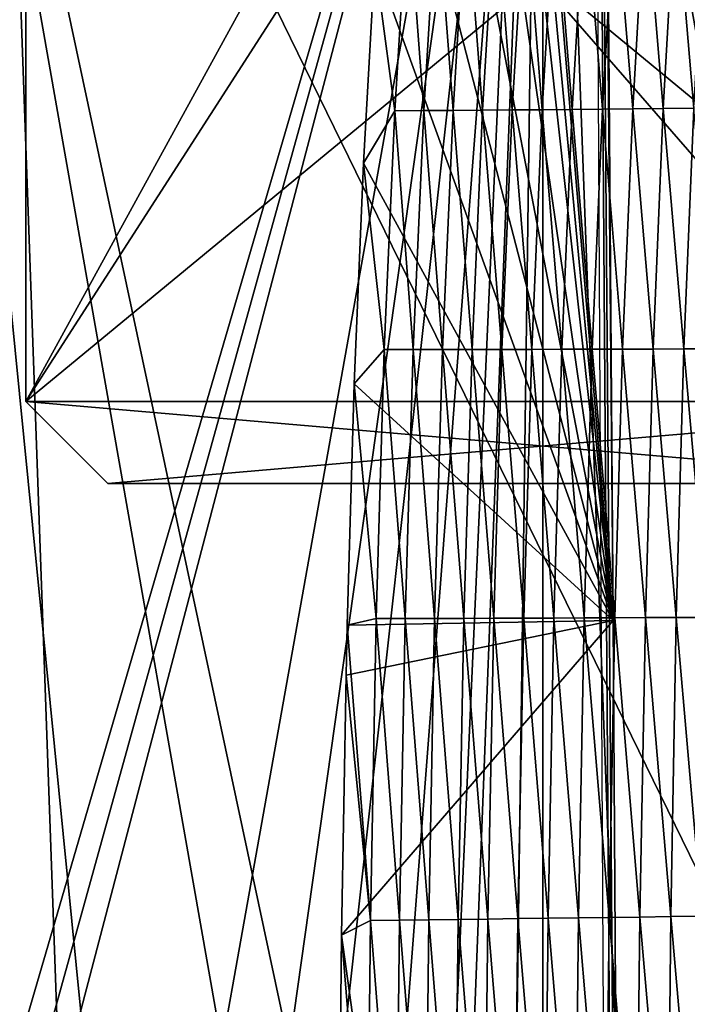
# Model space of a CAD drawing. Extents: x -65 to 446, y -88 to 1318.
# Tile 82 of 229: x 47 to 51, y -46 to -40. Entities that reach past the tile are written whole.
import ezdxf

# ---------------------------------------------------------------- set-up
doc = ezdxf.new("R2010")
doc.units = 0
doc.header["$LTSCALE"] = 65.185185
for name, color, linetype in [('1301', 7, 'CONTINUOUS'), ('1340', 7, 'CONTINUOUS'), ('1386', 7, 'CONTINUOUS'), ('1499', 7, 'CONTINUOUS'), ('1546', 7, 'CONTINUOUS'), ('1548', 7, 'CONTINUOUS'), ('1549', 7, 'CONTINUOUS'), ('1550', 7, 'CONTINUOUS'), ('1551', 7, 'CONTINUOUS'), ('1552', 7, 'CONTINUOUS'), ('1553', 7, 'CONTINUOUS'), ('1557', 7, 'CONTINUOUS'), ('1558', 7, 'CONTINUOUS'), ('815', 7, 'CONTINUOUS'), ('821', 7, 'CONTINUOUS'), ('822', 7, 'CONTINUOUS'), ('922', 7, 'CONTINUOUS')]:
    doc.layers.add(name, color=color, linetype=linetype)

msp = doc.modelspace()

# ---------------------------------------------------------------- linework, layer by layer
at = {"layer": '1301', "color": 7, "linetype": 'CONTINUOUS'}
for points in [[(50.301, -33.8575, 14.7553), (54.0933, -33.843, 13.9243), (50.4004, -52.2625, 16.6897), (50.301, -33.8575, 14.7553)], [(50.4004, -52.2625, 16.6897), (54.0933, -33.843, 13.9243), (50.5189, -75.5, 19.1321), (50.4004, -52.2625, 16.6897)], [(50.5189, -75.5, 19.1321), (54.0933, -33.843, 13.9243), (51.8312, -75.5, 18.9461), (50.5189, -75.5, 19.1321)]]:
    msp.add_3dface(points, dxfattribs=at)
at = {"layer": '1340', "color": 7, "linetype": 'CONTINUOUS'}
for points in [[(28.2155, -50.9658, 19.5699), (50.2327, -22.041, 16.5298), (25.0949, -38.1293, 18.2208), (28.2155, -50.9658, 19.5699)], [(30.5595, -64.2624, 20.9675), (50.2327, -22.041, 16.5298), (28.2155, -50.9658, 19.5699), (30.5595, -64.2624, 20.9675)], [(50.6573, -81.9304, 22.8245), (50.2327, -22.041, 16.5298), (30.5595, -64.2624, 20.9675), (50.6573, -81.9304, 22.8245)], [(50.6573, -81.9304, 22.8245), (50.5183, -58.3603, 20.3471), (50.2327, -22.041, 16.5298), (50.6573, -81.9304, 22.8245)], [(50.5183, -58.3603, 20.3471), (50.4273, -43.8355, 18.8205), (50.2327, -22.041, 16.5298), (50.5183, -58.3603, 20.3471)], [(50.3229, -29.8337, 17.3489), (50.2327, -22.041, 16.5298), (50.4273, -43.8355, 18.8205), (50.3229, -29.8337, 17.3489)]]:
    msp.add_3dface(points, dxfattribs=at)
at = {"layer": '1386', "color": 7, "linetype": 'CONTINUOUS'}
for points in [[(50.3229, -29.8337, 17.3489), (50.4273, -43.8355, 18.8205), (49.5957, -33.9518, 17.8077), (50.3229, -29.8337, 17.3489)], [(49.5957, -33.9518, 17.8077), (50.4273, -43.8355, 18.8205), (49.5411, -34.466, 17.8645), (49.5957, -33.9518, 17.8077)], [(49.5411, -34.466, 17.8645), (50.4273, -43.8355, 18.8205), (49.4651, -35.125, 17.9377), (49.5411, -34.466, 17.8645)], [(49.4651, -35.125, 17.9377), (50.4273, -43.8355, 18.8205), (49.3283, -36.2277, 18.0612), (49.4651, -35.125, 17.9377)], [(49.3283, -36.2277, 18.0612), (50.4273, -43.8355, 18.8205), (49.1898, -37.3722, 18.19), (49.3283, -36.2277, 18.0612)], [(49.1898, -37.3722, 18.19), (50.4273, -43.8355, 18.8205), (49.0686, -38.5879, 18.3263), (49.1898, -37.3722, 18.19)], [(49.0686, -38.5879, 18.3263), (50.4273, -43.8355, 18.8205), (48.9755, -39.8173, 18.4631), (49.0686, -38.5879, 18.3263)], [(48.9755, -39.8173, 18.4631), (50.4273, -43.8355, 18.8205), (48.9057, -41.0482, 18.599), (48.9755, -39.8173, 18.4631)], [(48.9057, -41.0482, 18.599), (50.4273, -43.8355, 18.8205), (48.8499, -42.3925, 18.7463), (48.9057, -41.0482, 18.599)], [(48.8499, -42.3925, 18.7463), (50.4273, -43.8355, 18.8205), (48.8072, -43.8642, 18.9065), (48.8499, -42.3925, 18.7463)], [(50.4273, -43.8355, 18.8205), (50.5183, -58.3603, 20.3471), (48.7727, -45.7531, 19.1107), (50.4273, -43.8355, 18.8205)], [(48.8002, -44.1697, 18.9396), (50.4273, -43.8355, 18.8205), (48.7727, -45.7531, 19.1107), (48.8002, -44.1697, 18.9396)], [(48.8072, -43.8642, 18.9065), (50.4273, -43.8355, 18.8205), (48.8002, -44.1697, 18.9396), (48.8072, -43.8642, 18.9065)], [(48.7727, -45.7531, 19.1107), (50.5183, -58.3603, 20.3471), (48.7507, -47.9315, 19.3448), (48.7727, -45.7531, 19.1107)]]:
    msp.add_3dface(points, dxfattribs=at)
at = {"layer": '1499', "color": 7, "linetype": 'CONTINUOUS'}
for points in [[(48.9755, -39.8173, 18.4631), (49.0974, -40.728, 18.5568), (49.1772, -39.4298, 18.4133), (48.9755, -39.8173, 18.4631)], [(49.0974, -40.728, 18.5568), (49.2743, -40.7273, 18.5498), (49.1772, -39.4298, 18.4133), (49.0974, -40.728, 18.5568)], [(49.1772, -39.4298, 18.4133), (49.2743, -40.7273, 18.5498), (49.3539, -39.4269, 18.4061), (49.1772, -39.4298, 18.4133)], [(49.2743, -40.7273, 18.5498), (49.4526, -40.7262, 18.5425), (49.3539, -39.4269, 18.4061), (49.2743, -40.7273, 18.5498)], [(49.3539, -39.4269, 18.4061), (49.4526, -40.7262, 18.5425), (49.5318, -39.4237, 18.3984), (49.3539, -39.4269, 18.4061)], [(49.4526, -40.7262, 18.5425), (49.6322, -40.725, 18.5344), (49.5318, -39.4237, 18.3984), (49.4526, -40.7262, 18.5425)], [(49.5318, -39.4237, 18.3984), (49.6322, -40.725, 18.5344), (49.711, -39.4203, 18.3898), (49.5318, -39.4237, 18.3984)], [(49.6322, -40.725, 18.5344), (49.813, -40.7235, 18.5249), (49.711, -39.4203, 18.3898), (49.6322, -40.725, 18.5344)], [(49.711, -39.4203, 18.3898), (49.813, -40.7235, 18.5249), (49.8913, -39.4166, 18.3798), (49.711, -39.4203, 18.3898)], [(49.813, -40.7235, 18.5249), (49.9949, -40.7219, 18.5138), (49.8913, -39.4166, 18.3798), (49.813, -40.7235, 18.5249)], [(49.8913, -39.4166, 18.3798), (49.9949, -40.7219, 18.5138), (50.0727, -39.4129, 18.3683), (49.8913, -39.4166, 18.3798)], [(49.9949, -40.7219, 18.5138), (50.1779, -40.7203, 18.501), (50.0727, -39.4129, 18.3683), (49.9949, -40.7219, 18.5138)], [(50.0727, -39.4129, 18.3683), (50.1779, -40.7203, 18.501), (50.255, -39.4089, 18.3548), (50.0727, -39.4129, 18.3683)], [(50.1779, -40.7203, 18.501), (50.3618, -40.7185, 18.4862), (50.255, -39.4089, 18.3548), (50.1779, -40.7203, 18.501)], [(50.255, -39.4089, 18.3548), (50.3618, -40.7185, 18.4862), (50.4382, -39.4049, 18.3394), (50.255, -39.4089, 18.3548)], [(50.3618, -40.7185, 18.4862), (50.5466, -40.7167, 18.4692), (50.4382, -39.4049, 18.3394), (50.3618, -40.7185, 18.4862)], [(50.4382, -39.4049, 18.3394), (50.5466, -40.7167, 18.4692), (50.6222, -39.4008, 18.3219), (50.4382, -39.4049, 18.3394)], [(50.5466, -40.7167, 18.4692), (50.7323, -40.7149, 18.45), (50.6222, -39.4008, 18.3219), (50.5466, -40.7167, 18.4692)], [(50.6222, -39.4008, 18.3219), (50.7323, -40.7149, 18.45), (50.807, -39.3967, 18.3021), (50.6222, -39.4008, 18.3219)], [(50.7323, -40.7149, 18.45), (50.9188, -40.713, 18.4284), (50.807, -39.3967, 18.3021), (50.7323, -40.7149, 18.45)], [(50.807, -39.3967, 18.3021), (50.9188, -40.713, 18.4284), (50.9924, -39.3925, 18.2799), (50.807, -39.3967, 18.3021)], [(48.9755, -39.8173, 18.4631), (48.9057, -41.0482, 18.599), (49.0974, -40.728, 18.5568), (48.9755, -39.8173, 18.4631)], [(48.9057, -41.0482, 18.599), (49.0328, -42.1841, 18.7164), (49.0974, -40.728, 18.5568), (48.9057, -41.0482, 18.599)], [(49.0328, -42.1841, 18.7164), (49.2098, -42.1843, 18.7095), (49.0974, -40.728, 18.5568), (49.0328, -42.1841, 18.7164)], [(49.0974, -40.728, 18.5568), (49.2098, -42.1843, 18.7095), (49.2743, -40.7273, 18.5498), (49.0974, -40.728, 18.5568)], [(49.2098, -42.1843, 18.7095), (49.3883, -42.1843, 18.7024), (49.2743, -40.7273, 18.5498), (49.2098, -42.1843, 18.7095)], [(49.2743, -40.7273, 18.5498), (49.3883, -42.1843, 18.7024), (49.4526, -40.7262, 18.5425), (49.2743, -40.7273, 18.5498)], [(49.3883, -42.1843, 18.7024), (49.5681, -42.184, 18.6945), (49.4526, -40.7262, 18.5425), (49.3883, -42.1843, 18.7024)], [(49.4526, -40.7262, 18.5425), (49.5681, -42.184, 18.6945), (49.6322, -40.725, 18.5344), (49.4526, -40.7262, 18.5425)], [(49.5681, -42.184, 18.6945), (49.7492, -42.1836, 18.6854), (49.6322, -40.725, 18.5344), (49.5681, -42.184, 18.6945)], [(49.6322, -40.725, 18.5344), (49.7492, -42.1836, 18.6854), (49.813, -40.7235, 18.5249), (49.6322, -40.725, 18.5344)], [(49.7492, -42.1836, 18.6854), (49.9316, -42.1831, 18.6746), (49.813, -40.7235, 18.5249), (49.7492, -42.1836, 18.6854)], [(49.813, -40.7235, 18.5249), (49.9316, -42.1831, 18.6746), (49.9949, -40.7219, 18.5138), (49.813, -40.7235, 18.5249)], [(49.9316, -42.1831, 18.6746), (50.1151, -42.1825, 18.6622), (49.9949, -40.7219, 18.5138), (49.9316, -42.1831, 18.6746)], [(49.9949, -40.7219, 18.5138), (50.1151, -42.1825, 18.6622), (50.1779, -40.7203, 18.501), (49.9949, -40.7219, 18.5138)], [(50.1151, -42.1825, 18.6622), (50.2996, -42.1819, 18.6477), (50.1779, -40.7203, 18.501), (50.1151, -42.1825, 18.6622)], [(50.1779, -40.7203, 18.501), (50.2996, -42.1819, 18.6477), (50.3618, -40.7185, 18.4862), (50.1779, -40.7203, 18.501)], [(50.2996, -42.1819, 18.6477), (50.4851, -42.1812, 18.6312), (50.3618, -40.7185, 18.4862), (50.2996, -42.1819, 18.6477)], [(50.3618, -40.7185, 18.4862), (50.4851, -42.1812, 18.6312), (50.5466, -40.7167, 18.4692), (50.3618, -40.7185, 18.4862)], [(50.4851, -42.1812, 18.6312), (50.6715, -42.1806, 18.6124), (50.5466, -40.7167, 18.4692), (50.4851, -42.1812, 18.6312)], [(50.5466, -40.7167, 18.4692), (50.6715, -42.1806, 18.6124), (50.7323, -40.7149, 18.45), (50.5466, -40.7167, 18.4692)], [(50.6715, -42.1806, 18.6124), (50.8588, -42.1799, 18.5913), (50.7323, -40.7149, 18.45), (50.6715, -42.1806, 18.6124)], [(50.7323, -40.7149, 18.45), (50.8588, -42.1799, 18.5913), (50.9188, -40.713, 18.4284), (50.7323, -40.7149, 18.45)], [(50.8588, -42.1799, 18.5913), (51.0471, -42.1793, 18.5679), (50.9188, -40.713, 18.4284), (50.8588, -42.1799, 18.5913)], [(48.9057, -41.0482, 18.599), (48.8499, -42.3925, 18.7463), (49.0328, -42.1841, 18.7164), (48.9057, -41.0482, 18.599)], [(48.8499, -42.3925, 18.7463), (48.9834, -43.8238, 18.8947), (49.0328, -42.1841, 18.7164), (48.8499, -42.3925, 18.7463)], [(48.9834, -43.8238, 18.8947), (49.1604, -43.8237, 18.8877), (49.0328, -42.1841, 18.7164), (48.9834, -43.8238, 18.8947)], [(49.0328, -42.1841, 18.7164), (49.1604, -43.8237, 18.8877), (49.2098, -42.1843, 18.7095), (49.0328, -42.1841, 18.7164)], [(49.1604, -43.8237, 18.8877), (49.3388, -43.8234, 18.8806), (49.2098, -42.1843, 18.7095), (49.1604, -43.8237, 18.8877)], [(49.2098, -42.1843, 18.7095), (49.3388, -43.8234, 18.8806), (49.3883, -42.1843, 18.7024), (49.2098, -42.1843, 18.7095)], [(49.3388, -43.8234, 18.8806), (49.5187, -43.8228, 18.8728), (49.3883, -42.1843, 18.7024), (49.3388, -43.8234, 18.8806)], [(49.3883, -42.1843, 18.7024), (49.5187, -43.8228, 18.8728), (49.5681, -42.184, 18.6945), (49.3883, -42.1843, 18.7024)], [(49.5187, -43.8228, 18.8728), (49.7, -43.8221, 18.8637), (49.5681, -42.184, 18.6945), (49.5187, -43.8228, 18.8728)], [(49.5681, -42.184, 18.6945), (49.7, -43.8221, 18.8637), (49.7492, -42.1836, 18.6854), (49.5681, -42.184, 18.6945)], [(49.7, -43.8221, 18.8637), (49.8826, -43.8213, 18.8531), (49.7492, -42.1836, 18.6854), (49.7, -43.8221, 18.8637)], [(49.7492, -42.1836, 18.6854), (49.8826, -43.8213, 18.8531), (49.9316, -42.1831, 18.6746), (49.7492, -42.1836, 18.6854)], [(49.8826, -43.8213, 18.8531), (50.0664, -43.8205, 18.8408), (49.9316, -42.1831, 18.6746), (49.8826, -43.8213, 18.8531)], [(49.9316, -42.1831, 18.6746), (50.0664, -43.8205, 18.8408), (50.1151, -42.1825, 18.6622), (49.9316, -42.1831, 18.6746)], [(50.0664, -43.8205, 18.8408), (50.2514, -43.8196, 18.8266), (50.1151, -42.1825, 18.6622), (50.0664, -43.8205, 18.8408)], [(50.1151, -42.1825, 18.6622), (50.2514, -43.8196, 18.8266), (50.2996, -42.1819, 18.6477), (50.1151, -42.1825, 18.6622)], [(50.2514, -43.8196, 18.8266), (50.4374, -43.8188, 18.8102), (50.2996, -42.1819, 18.6477), (50.2514, -43.8196, 18.8266)], [(50.2996, -42.1819, 18.6477), (50.4374, -43.8188, 18.8102), (50.4851, -42.1812, 18.6312), (50.2996, -42.1819, 18.6477)], [(50.4374, -43.8188, 18.8102), (50.6244, -43.818, 18.7917), (50.4851, -42.1812, 18.6312), (50.4374, -43.8188, 18.8102)], [(50.4851, -42.1812, 18.6312), (50.6244, -43.818, 18.7917), (50.6715, -42.1806, 18.6124), (50.4851, -42.1812, 18.6312)], [(50.6244, -43.818, 18.7917), (50.8125, -43.8172, 18.7709), (50.6715, -42.1806, 18.6124), (50.6244, -43.818, 18.7917)], [(50.6715, -42.1806, 18.6124), (50.8125, -43.8172, 18.7709), (50.8588, -42.1799, 18.5913), (50.6715, -42.1806, 18.6124)], [(50.8125, -43.8172, 18.7709), (51.0015, -43.8165, 18.7478), (50.8588, -42.1799, 18.5913), (50.8125, -43.8172, 18.7709)], [(50.8588, -42.1799, 18.5913), (51.0015, -43.8165, 18.7478), (51.0471, -42.1793, 18.5679), (50.8588, -42.1799, 18.5913)], [(48.8499, -42.3925, 18.7463), (48.8072, -43.8642, 18.9065), (48.9834, -43.8238, 18.8947), (48.8499, -42.3925, 18.7463)], [(48.8072, -43.8642, 18.9065), (48.8002, -44.1697, 18.9396), (48.9489, -45.6643, 19.0934), (48.8072, -43.8642, 18.9065)], [(48.8072, -43.8642, 18.9065), (48.9489, -45.6643, 19.0934), (48.9834, -43.8238, 18.8947), (48.8072, -43.8642, 18.9065)], [(48.9489, -45.6643, 19.0934), (49.1256, -45.6624, 19.0861), (48.9834, -43.8238, 18.8947), (48.9489, -45.6643, 19.0934)], [(48.9834, -43.8238, 18.8947), (49.1256, -45.6624, 19.0861), (49.1604, -43.8237, 18.8877), (48.9834, -43.8238, 18.8947)], [(49.1256, -45.6624, 19.0861), (49.3039, -45.6603, 19.0787), (49.1604, -43.8237, 18.8877), (49.1256, -45.6624, 19.0861)], [(49.1604, -43.8237, 18.8877), (49.3039, -45.6603, 19.0787), (49.3388, -43.8234, 18.8806), (49.1604, -43.8237, 18.8877)], [(49.3039, -45.6603, 19.0787), (49.4838, -45.6579, 19.0707), (49.3388, -43.8234, 18.8806), (49.3039, -45.6603, 19.0787)], [(49.3388, -43.8234, 18.8806), (49.4838, -45.6579, 19.0707), (49.5187, -43.8228, 18.8728), (49.3388, -43.8234, 18.8806)], [(49.4838, -45.6579, 19.0707), (49.6651, -45.6555, 19.0616), (49.5187, -43.8228, 18.8728), (49.4838, -45.6579, 19.0707)], [(49.5187, -43.8228, 18.8728), (49.6651, -45.6555, 19.0616), (49.7, -43.8221, 18.8637), (49.5187, -43.8228, 18.8728)], [(49.6651, -45.6555, 19.0616), (49.8478, -45.653, 19.0509), (49.7, -43.8221, 18.8637), (49.6651, -45.6555, 19.0616)], [(49.7, -43.8221, 18.8637), (49.8478, -45.653, 19.0509), (49.8826, -43.8213, 18.8531), (49.7, -43.8221, 18.8637)], [(49.8478, -45.653, 19.0509), (50.0318, -45.6505, 19.0385), (49.8826, -43.8213, 18.8531), (49.8478, -45.653, 19.0509)], [(49.8826, -43.8213, 18.8531), (50.0318, -45.6505, 19.0385), (50.0664, -43.8205, 18.8408), (49.8826, -43.8213, 18.8531)], [(50.0318, -45.6505, 19.0385), (50.217, -45.6479, 19.0243), (50.0664, -43.8205, 18.8408), (50.0318, -45.6505, 19.0385)], [(50.0664, -43.8205, 18.8408), (50.217, -45.6479, 19.0243), (50.2514, -43.8196, 18.8266), (50.0664, -43.8205, 18.8408)], [(50.217, -45.6479, 19.0243), (50.4033, -45.6454, 19.0079), (50.2514, -43.8196, 18.8266), (50.217, -45.6479, 19.0243)], [(50.2514, -43.8196, 18.8266), (50.4033, -45.6454, 19.0079), (50.4374, -43.8188, 18.8102), (50.2514, -43.8196, 18.8266)], [(50.4033, -45.6454, 19.0079), (50.5908, -45.643, 18.9894), (50.4374, -43.8188, 18.8102), (50.4033, -45.6454, 19.0079)], [(50.4374, -43.8188, 18.8102), (50.5908, -45.643, 18.9894), (50.6244, -43.818, 18.7917), (50.4374, -43.8188, 18.8102)], [(50.5908, -45.643, 18.9894), (50.7794, -45.6406, 18.9687), (50.6244, -43.818, 18.7917), (50.5908, -45.643, 18.9894)], [(50.6244, -43.818, 18.7917), (50.7794, -45.6406, 18.9687), (50.8125, -43.8172, 18.7709), (50.6244, -43.818, 18.7917)], [(50.7794, -45.6406, 18.9687), (50.9691, -45.6383, 18.9457), (50.8125, -43.8172, 18.7709), (50.7794, -45.6406, 18.9687)], [(50.8125, -43.8172, 18.7709), (50.9691, -45.6383, 18.9457), (51.0015, -43.8165, 18.7478), (50.8125, -43.8172, 18.7709)], [(48.8002, -44.1697, 18.9396), (48.7727, -45.7531, 19.1107), (48.9489, -45.6643, 19.0934), (48.8002, -44.1697, 18.9396)], [(48.7727, -45.7531, 19.1107), (48.9274, -47.6399, 19.3055), (48.9489, -45.6643, 19.0934), (48.7727, -45.7531, 19.1107)], [(48.9274, -47.6399, 19.3055), (49.1037, -47.6352, 19.2977), (48.9489, -45.6643, 19.0934), (48.9274, -47.6399, 19.3055)], [(48.9489, -45.6643, 19.0934), (49.1037, -47.6352, 19.2977), (49.1256, -45.6624, 19.0861), (48.9489, -45.6643, 19.0934)], [(49.1037, -47.6352, 19.2977), (49.2817, -47.6303, 19.2899), (49.1256, -45.6624, 19.0861), (49.1037, -47.6352, 19.2977)], [(49.1256, -45.6624, 19.0861), (49.2817, -47.6303, 19.2899), (49.3039, -45.6603, 19.0787), (49.1256, -45.6624, 19.0861)], [(49.2817, -47.6303, 19.2899), (49.4614, -47.6252, 19.2816), (49.3039, -45.6603, 19.0787), (49.2817, -47.6303, 19.2899)], [(49.3039, -45.6603, 19.0787), (49.4614, -47.6252, 19.2816), (49.4838, -45.6579, 19.0707), (49.3039, -45.6603, 19.0787)], [(49.4614, -47.6252, 19.2816), (49.6425, -47.62, 19.2722), (49.4838, -45.6579, 19.0707), (49.4614, -47.6252, 19.2816)], [(49.4838, -45.6579, 19.0707), (49.6425, -47.62, 19.2722), (49.6651, -45.6555, 19.0616), (49.4838, -45.6579, 19.0707)], [(49.6425, -47.62, 19.2722), (49.8252, -47.6148, 19.2613), (49.6651, -45.6555, 19.0616), (49.6425, -47.62, 19.2722)], [(49.6651, -45.6555, 19.0616), (49.8252, -47.6148, 19.2613), (49.8478, -45.653, 19.0509), (49.6651, -45.6555, 19.0616)], [(49.8252, -47.6148, 19.2613), (50.0092, -47.6096, 19.2487), (49.8478, -45.653, 19.0509), (49.8252, -47.6148, 19.2613)], [(49.8478, -45.653, 19.0509), (50.0092, -47.6096, 19.2487), (50.0318, -45.6505, 19.0385), (49.8478, -45.653, 19.0509)], [(50.0092, -47.6096, 19.2487), (50.1946, -47.6044, 19.2342), (50.0318, -45.6505, 19.0385), (50.0092, -47.6096, 19.2487)], [(50.0318, -45.6505, 19.0385), (50.1946, -47.6044, 19.2342), (50.217, -45.6479, 19.0243), (50.0318, -45.6505, 19.0385)], [(50.1946, -47.6044, 19.2342), (50.3811, -47.5993, 19.2177), (50.217, -45.6479, 19.0243), (50.1946, -47.6044, 19.2342)], [(50.217, -45.6479, 19.0243), (50.3811, -47.5993, 19.2177), (50.4033, -45.6454, 19.0079), (50.217, -45.6479, 19.0243)], [(50.3811, -47.5993, 19.2177), (50.5689, -47.5942, 19.1991), (50.4033, -45.6454, 19.0079), (50.3811, -47.5993, 19.2177)], [(50.4033, -45.6454, 19.0079), (50.5689, -47.5942, 19.1991), (50.5908, -45.643, 18.9894), (50.4033, -45.6454, 19.0079)], [(50.5689, -47.5942, 19.1991), (50.7579, -47.5893, 19.1782), (50.5908, -45.643, 18.9894), (50.5689, -47.5942, 19.1991)], [(50.5908, -45.643, 18.9894), (50.7579, -47.5893, 19.1782), (50.7794, -45.6406, 18.9687), (50.5908, -45.643, 18.9894)], [(50.7579, -47.5893, 19.1782), (50.9481, -47.5845, 19.1551), (50.7794, -45.6406, 18.9687), (50.7579, -47.5893, 19.1782)], [(50.7794, -45.6406, 18.9687), (50.9481, -47.5845, 19.1551), (50.9691, -45.6383, 18.9457), (50.7794, -45.6406, 18.9687)], [(48.7727, -45.7531, 19.1107), (48.7507, -47.9315, 19.3448), (48.9274, -47.6399, 19.3055), (48.7727, -45.7531, 19.1107)]]:
    msp.add_3dface(points, dxfattribs=at)
at = {"layer": '1546', "linetype": 'CONTINUOUS'}
for points in [[(47.35, -43, 3.7), (52.65, -43, 3.7), (52.65, -43, 4.5), (47.35, -43, 3.7)], [(47.35, -43, 4.5), (47.35, -43, 3.7), (52.65, -43, 4.5), (47.35, -43, 4.5)], [(47.35, -43, -4.5), (52.65, -43, -4.5), (52.65, -43, -3.7), (47.35, -43, -4.5)], [(47.35, -43, -3.7), (47.35, -43, -4.5), (52.65, -43, -3.7), (47.35, -43, -3.7)]]:
    msp.add_3dface(points, dxfattribs=at)
at = {"layer": '1548', "linetype": 'CONTINUOUS'}
for points in [[(53.15, -31, 4.5), (46.85, -31, 4.5), (46.85, -42.5, 4.5), (53.15, -31, 4.5)], [(53.15, -31, 4.5), (46.85, -42.5, 4.5), (49.1, -39, 4.5), (53.15, -31, 4.5)], [(46.85, -42.5, 4.5), (50, -39.9, 4.5), (49.1, -39, 4.5), (46.85, -42.5, 4.5)], [(50, -39.9, 4.5), (53.15, -42.5, 4.5), (50.9, -39, 4.5), (50, -39.9, 4.5)], [(46.85, -42.5, 4.5), (53.15, -42.5, 4.5), (50, -39.9, 4.5), (46.85, -42.5, 4.5)], [(47.35, -43, 4.5), (53.15, -42.5, 4.5), (46.85, -42.5, 4.5), (47.35, -43, 4.5)], [(47.35, -43, 4.5), (52.65, -43, 4.5), (53.15, -42.5, 4.5), (47.35, -43, 4.5)]]:
    msp.add_3dface(points, dxfattribs=at)
at = {"layer": '1549', "linetype": 'CONTINUOUS'}
for points in [[(46.85, -31, 4.5), (46.85, -31, 3.7), (46.85, -42.5, 3.7), (46.85, -31, 4.5)], [(46.85, -42.5, 4.5), (46.85, -31, 4.5), (46.85, -42.5, 3.7), (46.85, -42.5, 4.5)]]:
    msp.add_3dface(points, dxfattribs=at)
at = {"layer": '1550', "linetype": 'CONTINUOUS'}
for points in [[(46.85, -31, 3.7), (53.15, -31, 3.7), (53.15, -42.5, 3.7), (46.85, -31, 3.7)], [(46.85, -31, 3.7), (53.15, -42.5, 3.7), (50.9, -39, 3.7), (46.85, -31, 3.7)], [(46.85, -42.5, 3.7), (46.85, -31, 3.7), (49.1, -39, 3.7), (46.85, -42.5, 3.7)], [(50, -39.9, 3.7), (46.85, -42.5, 3.7), (49.1, -39, 3.7), (50, -39.9, 3.7)], [(53.15, -42.5, 3.7), (50, -39.9, 3.7), (50.9, -39, 3.7), (53.15, -42.5, 3.7)], [(53.15, -42.5, 3.7), (46.85, -42.5, 3.7), (50, -39.9, 3.7), (53.15, -42.5, 3.7)], [(52.65, -43, 3.7), (47.35, -43, 3.7), (46.85, -42.5, 3.7), (52.65, -43, 3.7)], [(53.15, -42.5, 3.7), (52.65, -43, 3.7), (46.85, -42.5, 3.7), (53.15, -42.5, 3.7)]]:
    msp.add_3dface(points, dxfattribs=at)
at = {"layer": '1551', "linetype": 'CONTINUOUS'}
for points in [[(53.15, -31, -3.7), (46.85, -31, -3.7), (46.85, -42.5, -3.7), (53.15, -31, -3.7)], [(53.15, -31, -3.7), (46.85, -42.5, -3.7), (49.1, -39, -3.7), (53.15, -31, -3.7)], [(46.85, -42.5, -3.7), (50, -39.9, -3.7), (49.1, -39, -3.7), (46.85, -42.5, -3.7)], [(50, -39.9, -3.7), (53.15, -42.5, -3.7), (50.9, -39, -3.7), (50, -39.9, -3.7)], [(46.85, -42.5, -3.7), (53.15, -42.5, -3.7), (50, -39.9, -3.7), (46.85, -42.5, -3.7)], [(46.85, -42.5, -3.7), (47.35, -43, -3.7), (53.15, -42.5, -3.7), (46.85, -42.5, -3.7)], [(47.35, -43, -3.7), (52.65, -43, -3.7), (53.15, -42.5, -3.7), (47.35, -43, -3.7)]]:
    msp.add_3dface(points, dxfattribs=at)
at = {"layer": '1552', "linetype": 'CONTINUOUS'}
for points in [[(46.85, -31, -3.7), (46.85, -31, -4.5), (46.85, -42.5, -4.5), (46.85, -31, -3.7)], [(46.85, -42.5, -3.7), (46.85, -31, -3.7), (46.85, -42.5, -4.5), (46.85, -42.5, -3.7)]]:
    msp.add_3dface(points, dxfattribs=at)
at = {"layer": '1553', "linetype": 'CONTINUOUS'}
for points in [[(46.85, -31, -4.5), (53.15, -31, -4.5), (53.15, -42.5, -4.5), (46.85, -31, -4.5)], [(46.85, -42.5, -4.5), (46.85, -31, -4.5), (49.1, -39, -4.5), (46.85, -42.5, -4.5)], [(46.85, -31, -4.5), (53.15, -42.5, -4.5), (50.9, -39, -4.5), (46.85, -31, -4.5)], [(50, -39.9, -4.5), (46.85, -42.5, -4.5), (49.1, -39, -4.5), (50, -39.9, -4.5)], [(53.15, -42.5, -4.5), (50, -39.9, -4.5), (50.9, -39, -4.5), (53.15, -42.5, -4.5)], [(53.15, -42.5, -4.5), (46.85, -42.5, -4.5), (50, -39.9, -4.5), (53.15, -42.5, -4.5)], [(52.65, -43, -4.5), (47.35, -43, -4.5), (46.85, -42.5, -4.5), (52.65, -43, -4.5)], [(52.65, -43, -4.5), (46.85, -42.5, -4.5), (53.15, -42.5, -4.5), (52.65, -43, -4.5)]]:
    msp.add_3dface(points, dxfattribs=at)
at = {"layer": '1557', "linetype": 'CONTINUOUS'}
for points in [[(47.35, -43, 3.7), (47.35, -43, 4.5), (46.85, -42.5, 3.7), (47.35, -43, 3.7)], [(47.35, -43, 4.5), (46.85, -42.5, 4.5), (46.85, -42.5, 3.7), (47.35, -43, 4.5)]]:
    msp.add_3dface(points, dxfattribs=at)
at = {"layer": '1558', "linetype": 'CONTINUOUS'}
for points in [[(47.35, -43, -4.5), (47.35, -43, -3.7), (46.85, -42.5, -4.5), (47.35, -43, -4.5)], [(47.35, -43, -3.7), (46.85, -42.5, -3.7), (46.85, -42.5, -4.5), (47.35, -43, -3.7)]]:
    msp.add_3dface(points, dxfattribs=at)
at = {"layer": '815', "color": 7, "linetype": 'CONTINUOUS'}
for points in [[(56.1491, -35.4752, -12.5773), (46.1173, -35.4904, -13.4508), (55.8319, -46.6567, -12.7275), (56.1491, -35.4752, -12.5773)], [(46.1173, -35.4904, -13.4508), (46.7741, -74.6057, -13.6233), (46.8872, -74.6014, -13.6496), (46.1173, -35.4904, -13.4508)], [(53, -74.6, -13.6748), (46.1173, -35.4904, -13.4508), (50, -74.6, -14), (53, -74.6, -13.6748)], [(46.1173, -35.4904, -13.4508), (53, -74.6, -13.6748), (53.5, -70.1, -13.5554), (46.1173, -35.4904, -13.4508)], [(50, -74.6, -14), (46.1173, -35.4904, -13.4508), (47, -74.6, -13.6748), (50, -74.6, -14)], [(47, -74.6, -13.6748), (46.1173, -35.4904, -13.4508), (46.8872, -74.6014, -13.6496), (47, -74.6, -13.6748)], [(46.1173, -35.4904, -13.4508), (53.5, -70.1, -13.5554), (53.5, -50.6, -13.5554), (46.1173, -35.4904, -13.4508)], [(55.8319, -46.6567, -12.7275), (46.1173, -35.4904, -13.4508), (53.5, -50.6, -13.5554), (55.8319, -46.6567, -12.7275)]]:
    msp.add_3dface(points, dxfattribs=at)
at = {"layer": '821', "color": 7, "linetype": 'CONTINUOUS'}
for points in [[(58.9091, -35.1001, 8.9099), (50, -35.0357, 12.6), (57.5108, -77, 10.1167), (58.9091, -35.1001, 8.9099)], [(57.5108, -77, 10.1167), (50, -35.0357, 12.6), (50, -77, 12.6), (57.5108, -77, 10.1167)], [(50, -35.4756, -12.6), (58.9091, -35.4112, -8.9099), (53.5, -50.6, -12.1041), (50, -35.4756, -12.6)], [(50, -74.6, -12.6), (50, -35.4756, -12.6), (53.5, -50.6, -12.1041), (50, -74.6, -12.6)]]:
    msp.add_3dface(points, dxfattribs=at)
at = {"layer": '822', "color": 7, "linetype": 'CONTINUOUS'}
for points in [[(50, -77, 12.6), (50, -35.0357, 12.6), (41.0909, -35.1001, 8.9099), (50, -77, 12.6)], [(50, -77, 12.6), (41.0909, -35.1001, 8.9099), (39.134, -77, 6.3788), (50, -77, 12.6)], [(41.0909, -35.4112, -8.9099), (50, -35.4756, -12.6), (41.1433, -65.8425, -8.9621), (41.0909, -35.4112, -8.9099)], [(41.1433, -65.8425, -8.9621), (50, -35.4756, -12.6), (41.4895, -66.1886, -9.2914), (41.1433, -65.8425, -8.9621)], [(50, -35.4756, -12.6), (41.8504, -66.5496, -9.6096), (41.4895, -66.1886, -9.2914), (50, -35.4756, -12.6)], [(50, -35.4756, -12.6), (42.7488, -76.0724, -10.3044), (41.8504, -66.5496, -9.6096), (50, -35.4756, -12.6)], [(42.7488, -76.0724, -10.3044), (50, -35.4756, -12.6), (44.3612, -75.4549, -11.2678), (42.7488, -76.0724, -10.3044)], [(44.3612, -75.4549, -11.2678), (50, -35.4756, -12.6), (45.6329, -74.8127, -11.819), (44.3612, -75.4549, -11.2678)], [(50, -35.4756, -12.6), (47, -74.6, -12.2376), (45.6329, -74.8127, -11.819), (50, -35.4756, -12.6)], [(47, -74.6, -12.2376), (50, -35.4756, -12.6), (48.4891, -74.6, -12.5091), (47, -74.6, -12.2376)], [(50, -35.4756, -12.6), (50, -74.6, -12.6), (48.4891, -74.6, -12.5091), (50, -35.4756, -12.6)]]:
    msp.add_3dface(points, dxfattribs=at)
at = {"layer": '922', "color": 7, "linetype": 'CONTINUOUS'}
for points in [[(48.1173, -76.5024, -15.8889), (46.5158, -76.1, -15.616), (46.6174, -34.5, -15.6383), (48.1173, -76.5024, -15.8889)], [(50.0005, -34.5, -16), (48.1173, -76.5024, -15.8889), (46.6174, -34.5, -15.6383), (50.0005, -34.5, -16)], [(49.4161, -77.8321, -15.9893), (48.1173, -76.5024, -15.8889), (50.0005, -34.5, -16), (49.4161, -77.8321, -15.9893)], [(51.7853, -82.5951, -15.9001), (49.4161, -77.8321, -15.9893), (50.0005, -34.5, -16), (51.7853, -82.5951, -15.9001)], [(53.3836, -34.5, -15.6381), (51.7853, -82.5951, -15.9001), (50.0005, -34.5, -16), (53.3836, -34.5, -15.6381)]]:
    msp.add_3dface(points, dxfattribs=at)

doc.saveas('drawing.dxf')
